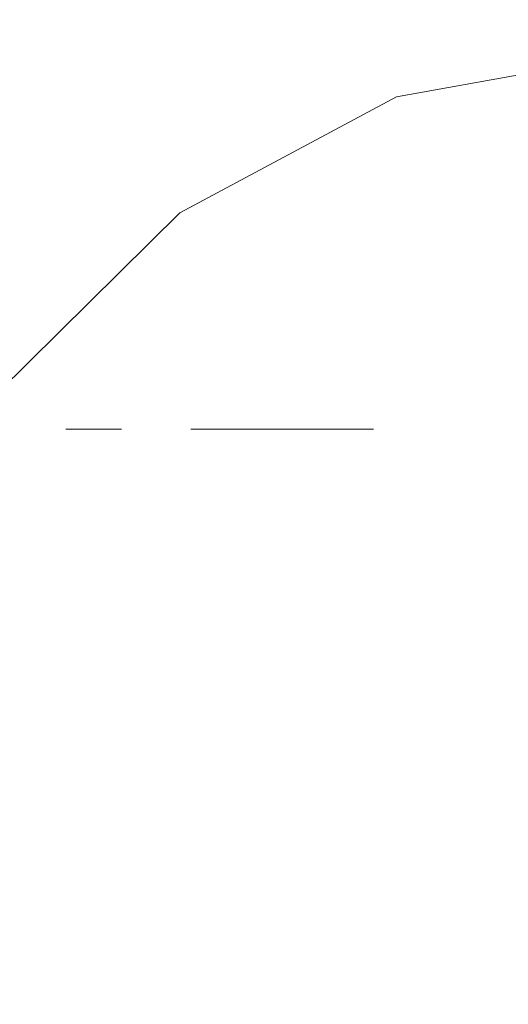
# Model space of a CAD drawing. Header units: millimetres. Extents: x -30280 to 309309, y -17460 to 4378.
# Tile 206 of 256: x 118549 to 118627, y -10589 to -10431. Entities that reach past the tile are written whole.
import ezdxf

# ---------------------------------------------------------------- set-up
doc = ezdxf.new("R2010")
doc.units = ezdxf.units.MM
doc.header["$MEASUREMENT"] = 0
doc.linetypes.add('Wipeout_Contour', pattern=[1000, 0, -1000])
doc.layers.add('P1_PLANTA PRIMERA_3_Nuevo_08_E_Envans secs', color=7, linetype='Continuous')
doc.layers.add('P1_PLANTA PRIMERA_3_Nuevo_09_EI_Mobiliari general', color=7, linetype='Continuous')
doc.layers.add('P1_PLANTA PRIMERA_3_Nuevo_09_EI_Mobiliari general_Pluma_Nº__1', color=7, linetype='Continuous', lineweight=5)

msp = doc.modelspace()

# ---------------------------------------------------------------- wipeouts: each hides what was drawn before it
at = {"color": 254, "linetype": 'Wipeout_Contour', "lineweight": 0, "ltscale": 357219.84507}
msp.add_wipeout([(118625.86, -10589.21), (118555.29, -10588.04), (118616.15, -10675.1)], dxfattribs=at).dxf.layer = 'P1_PLANTA PRIMERA_3_Nuevo_09_EI_Mobiliari general'

# ---------------------------------------------------------------- next in the draw order: wipeouts: each hides what was drawn before it
at = {"color": 254, "linetype": 'Wipeout_Contour', "lineweight": 0, "ltscale": 357564.801467}
msp.add_wipeout([(118637.63, -10521.44), (118625.86, -10589.21), (118892.86, -10589.21)], dxfattribs=at).dxf.layer = 'P1_PLANTA PRIMERA_3_Nuevo_09_EI_Mobiliari general'
at = {"color": 254, "linetype": 'Wipeout_Contour', "lineweight": 0, "ltscale": 357144.59904}
msp.add_wipeout([(118555.29, -10588.04), (118541.84, -10675.1), (118616.15, -10675.1)], dxfattribs=at).dxf.layer = 'P1_PLANTA PRIMERA_3_Nuevo_09_EI_Mobiliari general'

# ---------------------------------------------------------------- next in the draw order: wipeouts: each hides what was drawn before it
at = {"color": 254, "linetype": 'Wipeout_Contour', "lineweight": 0, "ltscale": 357236.786163}
msp.add_wipeout([(118637.63, -10521.44), (118570.66, -10518.97), (118625.86, -10589.21)], dxfattribs=at).dxf.layer = 'P1_PLANTA PRIMERA_3_Nuevo_09_EI_Mobiliari general'
at = {"color": 254, "linetype": 'Wipeout_Contour', "lineweight": 0, "ltscale": 357052.955727}
msp.add_wipeout([(118541.84, -10675.1), (118555.29, -10588.04), (118532.36, -10587.05)], dxfattribs=at).dxf.layer = 'P1_PLANTA PRIMERA_3_Nuevo_09_EI_Mobiliari general'

# ---------------------------------------------------------------- next in the draw order: wipeouts: each hides what was drawn before it
at = {"color": 254, "linetype": 'Wipeout_Contour', "lineweight": 0, "ltscale": 357161.363464}
msp.add_wipeout([(118555.29, -10588.04), (118625.86, -10589.21), (118570.66, -10518.97)], dxfattribs=at).dxf.layer = 'P1_PLANTA PRIMERA_3_Nuevo_09_EI_Mobiliari general'

# ---------------------------------------------------------------- next in the draw order: wipeouts: each hides what was drawn before it
at = {"color": 254, "linetype": 'Wipeout_Contour', "lineweight": 0, "ltscale": 357277.054596}
msp.add_wipeout([(118637.63, -10521.44), (118645.79, -10497.01), (118601.3, -10497.01)], dxfattribs=at).dxf.layer = 'P1_PLANTA PRIMERA_3_Nuevo_09_EI_Mobiliari general'
at = {"color": 254, "linetype": 'Wipeout_Contour', "lineweight": 0, "ltscale": 357078.177978}
msp.add_wipeout([(118555.29, -10588.04), (118570.66, -10518.97), (118548.94, -10516.91)], dxfattribs=at).dxf.layer = 'P1_PLANTA PRIMERA_3_Nuevo_09_EI_Mobiliari general'

# ---------------------------------------------------------------- next in the draw order: wipeouts: each hides what was drawn before it
at = {"color": 254, "linetype": 'Wipeout_Contour', "lineweight": 0, "ltscale": 476248.620384}
msp.add_wipeout([(118580.01, -10497.01), (118570.66, -10518.97), (118637.63, -10521.44), (118601.3, -10497.01)], dxfattribs=at).dxf.layer = 'P1_PLANTA PRIMERA_3_Nuevo_09_EI_Mobiliari general'
at = {"color": 254, "linetype": 'Wipeout_Contour', "lineweight": 0, "ltscale": 357045.720334}
msp.add_wipeout([(118548.94, -10516.91), (118532.36, -10587.05), (118555.29, -10588.04)], dxfattribs=at).dxf.layer = 'P1_PLANTA PRIMERA_3_Nuevo_09_EI_Mobiliari general'

# ---------------------------------------------------------------- next in the draw order: wipeouts: each hides what was drawn before it
at = {"color": 254, "linetype": 'Wipeout_Contour', "lineweight": 0, "ltscale": 476383.386487}
msp.add_wipeout([(118635.9, -10497.01), (118650.89, -10481.29), (118646.69, -10474.53), (118602.18, -10471.55)], dxfattribs=at).dxf.layer = 'P1_PLANTA PRIMERA_3_Nuevo_09_EI_Mobiliari general'
at = {"color": 254, "linetype": 'Wipeout_Contour', "lineweight": 0, "ltscale": 357110.766878}
msp.add_wipeout([(118570.66, -10518.97), (118580.01, -10497.01), (118566.8, -10497.01)], dxfattribs=at).dxf.layer = 'P1_PLANTA PRIMERA_3_Nuevo_09_EI_Mobiliari general'
at = {"color": 254, "linetype": 'Wipeout_Contour', "lineweight": 0, "ltscale": 357020.113221}
msp.add_wipeout([(118532.36, -10587.05), (118548.94, -10516.91), (118535.74, -10513.94)], dxfattribs=at).dxf.layer = 'P1_PLANTA PRIMERA_3_Nuevo_09_EI_Mobiliari general'

# ---------------------------------------------------------------- next in the draw order: wipeouts: each hides what was drawn before it
at = {"color": 254, "linetype": 'Wipeout_Contour', "lineweight": 0, "ltscale": 357199.003942}
msp.add_wipeout([(118602.18, -10471.55), (118572.26, -10497.01), (118635.9, -10497.01)], dxfattribs=at).dxf.layer = 'P1_PLANTA PRIMERA_3_Nuevo_09_EI_Mobiliari general'
at = {"color": 254, "linetype": 'Wipeout_Contour', "lineweight": 0, "ltscale": 476102.784565}
msp.add_wipeout([(118566.8, -10497.01), (118557.81, -10497.01), (118548.94, -10516.91), (118570.66, -10518.97)], dxfattribs=at).dxf.layer = 'P1_PLANTA PRIMERA_3_Nuevo_09_EI_Mobiliari general'

# ---------------------------------------------------------------- next in the draw order: wipeouts: each hides what was drawn before it
at = {"color": 254, "linetype": 'Wipeout_Contour', "lineweight": 0, "ltscale": 357146.902612}
msp.add_wipeout([(118586.16, -10468.73), (118572.26, -10497.01), (118602.18, -10471.55)], dxfattribs=at).dxf.layer = 'P1_PLANTA PRIMERA_3_Nuevo_09_EI_Mobiliari general'
at = {"color": 254, "linetype": 'Wipeout_Contour', "lineweight": 0, "ltscale": 357050.694459}
msp.add_wipeout([(118548.94, -10516.91), (118557.81, -10497.01), (118550.46, -10497.01)], dxfattribs=at).dxf.layer = 'P1_PLANTA PRIMERA_3_Nuevo_09_EI_Mobiliari general'

# ---------------------------------------------------------------- next in the draw order: wipeouts: each hides what was drawn before it
at = {"color": 254, "linetype": 'Wipeout_Contour', "lineweight": 0, "ltscale": 476358.702258}
msp.add_wipeout([(118627.7, -10459.52), (118602.18, -10471.55), (118646.69, -10474.53), (118638.74, -10465.49)], dxfattribs=at).dxf.layer = 'P1_PLANTA PRIMERA_3_Nuevo_09_EI_Mobiliari general'
at = {"color": 254, "linetype": 'Wipeout_Contour', "lineweight": 0, "ltscale": 357100.565795}
msp.add_wipeout([(118553.44, -10497.01), (118572.26, -10497.01), (118586.16, -10468.73)], dxfattribs=at).dxf.layer = 'P1_PLANTA PRIMERA_3_Nuevo_09_EI_Mobiliari general'
at = {"color": 254, "linetype": 'Wipeout_Contour', "lineweight": 0, "ltscale": 476036.665157}
msp.add_wipeout([(118550.46, -10497.01), (118543.32, -10497.01), (118535.74, -10513.94), (118548.94, -10516.91)], dxfattribs=at).dxf.layer = 'P1_PLANTA PRIMERA_3_Nuevo_09_EI_Mobiliari general'

# ---------------------------------------------------------------- next in the draw order: wipeouts: each hides what was drawn before it
at = {"color": 254, "linetype": 'Wipeout_Contour', "lineweight": 0, "ltscale": 357225.572886}
msp.add_wipeout([(118602.18, -10471.55), (118627.7, -10459.52), (118614.15, -10455.72)], dxfattribs=at).dxf.layer = 'P1_PLANTA PRIMERA_3_Nuevo_09_EI_Mobiliari general'
at = {"color": 254, "linetype": 'Wipeout_Contour', "lineweight": 0, "ltscale": 357101.65189}
msp.add_wipeout([(118553.44, -10497.01), (118586.16, -10468.73), (118576.36, -10465.19)], dxfattribs=at).dxf.layer = 'P1_PLANTA PRIMERA_3_Nuevo_09_EI_Mobiliari general'

# ---------------------------------------------------------------- next in the draw order: wipeouts: each hides what was drawn before it
at = {"color": 254, "linetype": 'Wipeout_Contour', "lineweight": 0, "ltscale": 357184.954582}
msp.add_wipeout([(118614.15, -10455.72), (118586.16, -10468.73), (118602.18, -10471.55)], dxfattribs=at).dxf.layer = 'P1_PLANTA PRIMERA_3_Nuevo_09_EI_Mobiliari general'
at = {"color": 254, "linetype": 'Wipeout_Contour', "lineweight": 0, "ltscale": 357060.397136}
msp.add_wipeout([(118576.36, -10465.19), (118541.81, -10497.01), (118553.44, -10497.01)], dxfattribs=at).dxf.layer = 'P1_PLANTA PRIMERA_3_Nuevo_09_EI_Mobiliari general'

# ---------------------------------------------------------------- next in the draw order: wipeouts: each hides what was drawn before it
at = {"color": 254, "linetype": 'Wipeout_Contour', "lineweight": 0, "ltscale": 357186.756645}
msp.add_wipeout([(118586.16, -10468.73), (118614.15, -10455.72), (118605.99, -10450.94)], dxfattribs=at).dxf.layer = 'P1_PLANTA PRIMERA_3_Nuevo_09_EI_Mobiliari general'
at = {"color": 254, "linetype": 'Wipeout_Contour', "lineweight": 0, "ltscale": 357077.31786}
msp.add_wipeout([(118541.81, -10497.01), (118576.36, -10465.19), (118574.18, -10462.32)], dxfattribs=at).dxf.layer = 'P1_PLANTA PRIMERA_3_Nuevo_09_EI_Mobiliari general'

# ---------------------------------------------------------------- next in the draw order: wipeouts: each hides what was drawn before it
at = {"color": 254, "linetype": 'Wipeout_Contour', "lineweight": 0, "ltscale": 357258.434503}
msp.add_wipeout([(118637.18, -10449.78), (118614.15, -10455.72), (118627.7, -10459.52)], dxfattribs=at).dxf.layer = 'P1_PLANTA PRIMERA_3_Nuevo_09_EI_Mobiliari general'
at = {"color": 254, "linetype": 'Wipeout_Contour', "lineweight": 0, "ltscale": 357150.373531}
msp.add_wipeout([(118605.99, -10450.94), (118576.36, -10465.19), (118586.16, -10468.73)], dxfattribs=at).dxf.layer = 'P1_PLANTA PRIMERA_3_Nuevo_09_EI_Mobiliari general'
at = {"color": 254, "linetype": 'Wipeout_Contour', "lineweight": 0, "ltscale": 357043.910808}
msp.add_wipeout([(118574.18, -10462.32), (118539.07, -10497.01), (118541.81, -10497.01)], dxfattribs=at).dxf.layer = 'P1_PLANTA PRIMERA_3_Nuevo_09_EI_Mobiliari general'

# ---------------------------------------------------------------- next in the draw order: wipeouts: each hides what was drawn before it
at = {"color": 254, "linetype": 'Wipeout_Contour', "lineweight": 0, "ltscale": 357259.548021}
msp.add_wipeout([(118614.15, -10455.72), (118637.18, -10449.78), (118630.16, -10445.67)], dxfattribs=at).dxf.layer = 'P1_PLANTA PRIMERA_3_Nuevo_09_EI_Mobiliari general'
at = {"color": 254, "linetype": 'Wipeout_Contour', "lineweight": 0, "ltscale": 357165.909437}
msp.add_wipeout([(118604.34, -10447.07), (118576.36, -10465.19), (118605.99, -10450.94)], dxfattribs=at).dxf.layer = 'P1_PLANTA PRIMERA_3_Nuevo_09_EI_Mobiliari general'

# ---------------------------------------------------------------- next in the draw order: wipeouts: each hides what was drawn before it
at = {"color": 254, "linetype": 'Wipeout_Contour', "lineweight": 0, "ltscale": 357136.139241}
msp.add_wipeout([(118574.18, -10462.32), (118576.36, -10465.19), (118604.34, -10447.07)], dxfattribs=at).dxf.layer = 'P1_PLANTA PRIMERA_3_Nuevo_09_EI_Mobiliari general'

# ---------------------------------------------------------------- next in the draw order: wipeouts: each hides what was drawn before it
at = {"color": 254, "linetype": 'Wipeout_Contour', "lineweight": 0, "ltscale": 357165.804505}
msp.add_wipeout([(118608.89, -10443.72), (118574.18, -10462.32), (118604.34, -10447.07)], dxfattribs=at).dxf.layer = 'P1_PLANTA PRIMERA_3_Nuevo_09_EI_Mobiliari general'

# ---------------------------------------------------------------- next in the draw order: wipeouts: each hides what was drawn before it
at = {"color": 254, "linetype": 'Wipeout_Contour', "lineweight": 0, "ltscale": 357228.952977}
msp.add_wipeout([(118630.16, -10445.67), (118605.99, -10450.94), (118614.15, -10455.72)], dxfattribs=at).dxf.layer = 'P1_PLANTA PRIMERA_3_Nuevo_09_EI_Mobiliari general'

# ---------------------------------------------------------------- next in the draw order: wipeouts: each hides what was drawn before it
at = {"color": 254, "linetype": 'Wipeout_Contour', "lineweight": 0, "ltscale": 357241.702212}
msp.add_wipeout([(118605.99, -10450.94), (118630.16, -10445.67), (118628.74, -10442.35)], dxfattribs=at).dxf.layer = 'P1_PLANTA PRIMERA_3_Nuevo_09_EI_Mobiliari general'

# ---------------------------------------------------------------- next in the draw order: wipeouts: each hides what was drawn before it
at = {"color": 254, "linetype": 'Wipeout_Contour', "lineweight": 0, "ltscale": 357216.980646}
msp.add_wipeout([(118628.74, -10442.35), (118604.34, -10447.07), (118605.99, -10450.94)], dxfattribs=at).dxf.layer = 'P1_PLANTA PRIMERA_3_Nuevo_09_EI_Mobiliari general'

# ---------------------------------------------------------------- next in the draw order: wipeouts: each hides what was drawn before it
at = {"color": 254, "linetype": 'Wipeout_Contour', "lineweight": 0, "ltscale": 357241.72842}
msp.add_wipeout([(118604.34, -10447.07), (118628.74, -10442.35), (118632.66, -10439.46)], dxfattribs=at).dxf.layer = 'P1_PLANTA PRIMERA_3_Nuevo_09_EI_Mobiliari general'

# ---------------------------------------------------------------- next in the draw order: wipeouts: each hides what was drawn before it
at = {"color": 254, "linetype": 'Wipeout_Contour', "lineweight": 0, "ltscale": 357222.790261}
msp.add_wipeout([(118632.66, -10439.46), (118608.89, -10443.72), (118604.34, -10447.07)], dxfattribs=at).dxf.layer = 'P1_PLANTA PRIMERA_3_Nuevo_09_EI_Mobiliari general'

# ---------------------------------------------------------------- next in the draw order: wipeouts: each hides what was drawn before it
at = {"color": 254, "linetype": 'Wipeout_Contour', "lineweight": 0, "ltscale": 2735137.086156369}
msp.add_wipeout([(118218.12, -10253.63), (118218, -10260.06), (118248.86, -10569.01), (118518.76, -10569.01), (118525.86, -10539.62), (118272.29, -10539.62), (118244.83, -10264.59), (118656.2, -10264.59), (118673.32, -10436.02), (118687.88, -10436.12), (118699.73, -10436.38), (118682.12, -10260.06), (118680.72, -10253.63), (118677.89, -10247.63), (118673.83, -10242.48), (118668.81, -10238.53), (118663.18, -10236.05), (118657.32, -10235.2), (118237.83, -10235.2), (118232.14, -10236.05), (118227.01, -10238.53), (118222.78, -10242.48), (118219.75, -10247.63)], dxfattribs=at).dxf.layer = 'P1_PLANTA PRIMERA_3_Nuevo_09_EI_Mobiliari general'

# ---------------------------------------------------------------- next in the draw order: wipeouts: each hides what was drawn before it
at = {"color": 254, "linetype": 'Wipeout_Contour', "lineweight": 0, "ltscale": 1308962.752017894}
msp.add_wipeout([(118244.83, -10264.59), (118272.29, -10539.62), (118525.86, -10539.62), (118532.65, -10511.47), (118539, -10497.01), (118574.18, -10462.32), (118608.89, -10443.72), (118632.66, -10439.46), (118657.38, -10437.17), (118673.32, -10436.02), (118656.2, -10264.59)], dxfattribs=at).dxf.layer = 'P1_PLANTA PRIMERA_3_Nuevo_09_EI_Mobiliari general'

# ---------------------------------------------------------------- next in the draw order: wipeouts: each hides what was drawn before it
at = {"color": 254, "linetype": 'Wipeout_Contour', "lineweight": 0, "ltscale": 4517650.119343}
msp.add_wipeout([(118907.82, -9376.05), (117667.21, -9376.05), (117667.21, -10716.05), (117990.22, -10716.05), (117983.78, -10619.5), (117966.69, -10503.46), (117971.3, -10502.58), (117974.63, -10502.58), (117973.22, -10493.75), (117995.8, -10486.48), (118228.96, -10486.48), (118206.84, -10264.95), (118206.95, -10258.51), (118208.58, -10252.52), (118211.62, -10247.37), (118215.84, -10243.42), (118220.98, -10240.93), (118232.14, -10236.05), (118237.83, -10235.2), (118657.32, -10235.2), (118663.18, -10236.05), (118668.81, -10238.53), (118673.83, -10242.48), (118677.89, -10247.63), (118680.72, -10253.63), (118682.12, -10260.06), (118699.73, -10436.38), (118710.25, -10436.54), (118728.98, -10437.06), (118803.05, -10437.06), (118815.95, -10436.73), (118822.56, -10436.54), (118826.03, -10436.47), (118839.72, -10436.12), (118850.46, -10435.98), (118874.19, -10437.9), (118890.27, -10439.46), (118907.82, -10443.57)], dxfattribs=at).dxf.layer = 'P1_PLANTA PRIMERA_3_Nuevo_08_E_Envans secs'

# ---------------------------------------------------------------- next in the draw order: linework, layer by layer
at = {"layer": 'P1_PLANTA PRIMERA_3_Nuevo_09_EI_Mobiliari general_Pluma_Nº__1', "color": 7, "linetype": 'Continuous', "lineweight": 5}
for p, q in [((118608.89, -10443.72), (118632.66, -10439.46)), ((118574.18, -10462.32), (118608.89, -10443.72)), ((118539.07, -10497.01), (118574.18, -10462.32)), ((118555.93, -10497.01), (118557.81, -10497.01)), ((118557.81, -10497.01), (118564.84, -10497.01)), ((118575.93, -10497.01), (118580.01, -10497.01)), ((118580.01, -10497.01), (118601.3, -10497.01)), ((118601.3, -10497.01), (118605.2, -10497.01))]:
    msp.add_line(p, q, dxfattribs=at)

doc.saveas('drawing.dxf')
